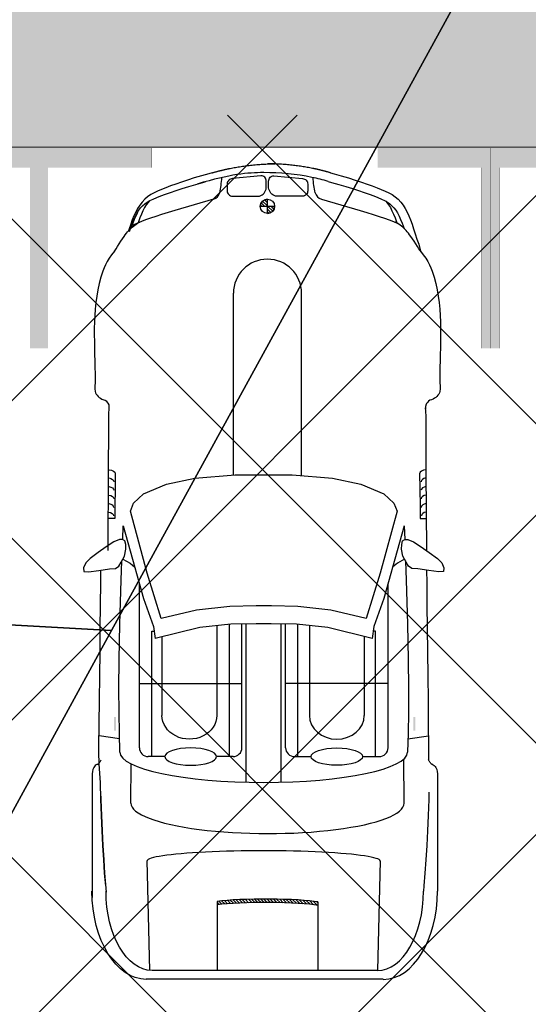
# Model space of a CAD drawing. Header units: millimetres. Extents: x 747415 to 1601423, y -236173 to 551995.
# Tile 239 of 256: x 1008052 to 1010868, y 152604 to 158054. Entities that reach past the tile are written whole.
import ezdxf

# ---------------------------------------------------------------- set-up
doc = ezdxf.new("R2010")
doc.units = ezdxf.units.MM
doc.header["$LTSCALE"] = 100
doc.header["$MEASUREMENT"] = 0
doc.linetypes.add('BORDERX2', pattern=[88.9, 25.4, -12.7, 25.4, -12.7, 0, -12.7])
doc.linetypes.add('DASHED2', pattern=[9.525, 6.35, -3.175])
doc.layers.get('0').update_dxf_attribs({"linetype": 'CONTINUOUS', "lineweight": 0})
for name, color, linetype in [('T--A9041_VERHARDING_Parkeren', 9, 'CONTINUOUS'), ('T--L9000_PERCELEN', 4, 'BORDERX2'), ('T--L9041_VERHARDING_Wegen', 7, 'CONTINUOUS'), ('T--L9082_INRICHTING_SPECIFIEK_Auto', 8, 'CONTINUOUS')]:
    doc.layers.add(name, color=color, linetype=linetype)
for name, color, linetype, lineweight in [('T--A9041_VERHARDING_Wegen', 21, 'CONTINUOUS', 0), ('T--A9042_BEPLANTING', 90, 'CONTINUOUS', 0), ('T--L9067_BEHEERVOORZIENING_Belijning', 7, 'DASHED2', 0)]:
    doc.layers.add(name, color=color, linetype=linetype, lineweight=lineweight)
doc.layers.add('T--A9072_BELIJNING', color=7, linetype='CONTINUOUS', lineweight=0, true_color=0xffffff)

# ---------------------------------------------------------------- blocks, each defined once
blk = doc.blocks.new('FMEBLOCK14')
at = {"layer": 'T--L9000_PERCELEN', "flags": 128}
blk.add_lwpolyline([(-225.21163, -16.211487), (-267.70367, 7.136513), (-293.72449, 21.688388), (-292.13565, 29.380488), (-285.57766, 59.419588), (-283.65969, 69.020413), (-255.96056, 63.226638), (-230.6095, 57.732513), (-199.02659, 51.034588), (-163.01457, 43.309663), (-131.60761, 36.711513), (-118.74463, 33.902538), (-87.98765, 27.404488), (-61.78559, 21.836588), (-22.32058, 13.407388), (22.67731, 3.714588), (53.78435, 0.979388), (75.95842, -1.027487), (105.64245, -0.679412), (144.22541, -0.287462), (165.78239, -0.069387), (173.19046, 1.584538), (173.94831, 0.621563), (179.51753, -2.131512), (200.49836, -6.067587), (226.70042, -10.760587), (270.89032, -18.926537), (277.09135, -23.087512), (280.6414, -27.299512), (293.72449, -43.052587), (292.93743, -43.487437), (290.59741, -40.205587), (288.28752, -38.226337), (286.8744, -37.162612), (284.90353, -36.556487), (283.28134, -36.418362), (280.69453, -36.678362), (265.80134, -41.493562), (262.30051, -42.649587), (241.79532, -48.631537), (215.77841, -54.765587), (191.15438, -59.754337), (168.97042, -69.020412), (136.00245, -66.667412), (124.28832, -65.046637), (119.85645, -64.433362), (114.68536, -63.717387), (89.34649, -63.796362), (64.07248, -62.654637), (38.45531, -60.162537), (13.07941, -56.728587), (-13.7885, -51.816537), (-181.51669, -15.661587), (-187.37548, -16.648612), (-215.84948, -21.976337), (-223.10552, -6.819637), (-228.38264, -9.095612)], close=True, dxfattribs=at)
blk = doc.blocks.new('FMEBLOCK16')
at = {"layer": 'T--L9000_PERCELEN', "flags": 128}
blk.add_lwpolyline([(-14.28553, -14.74005), (-16.7325, 8.248175), (-16.72951, 11.762075), (-17.64652, 14.7589), (-19.41453, 17.472975), (-21.24947, 19.337175), (-16.08551, 19.658925), (15.53351, -14.26685), (21.24947, -16.408925), (15.07558, -17.786925), (7.66751, -19.44085), (-13.88947, -19.658925)], close=True, dxfattribs=at)
blk = doc.blocks.new('FMEBLOCK18')
at = {"layer": 'T--L9000_PERCELEN', "flags": 128}
blk.add_lwpolyline([(-100.08243, -15.21845), (-93.90854, -13.84045), (-85.78747, -12.0965), (-46.67758, -3.2565), (-16.7555, 6.358625), (4.22464, 14.320475), (14.32256, 18.67255), (27.24051, 24.595675), (46.0046, 33.9794), (62.78655, 43.47265), (63.78751, 44.1025), (100.08243, 0.943475), (97.4165, -0.71435), (90.7465, -4.485325), (80.48252, -10.258625), (68.79346, -16.567525), (51.09956, -25.844325), (33.78355, -33.17535), (7.36851, -44.1025), (3.81846, -39.8905), (-2.38257, -35.729525), (-46.57247, -27.563575), (-72.77453, -22.870575), (-93.75536, -18.9345), (-99.32458, -16.181425)], close=True, dxfattribs=at)
blk = doc.blocks.new('*X133')
at = {"color": 0}
for p, q in [((61395.5, 31750), (61417.7, 31772.2)), ((61398.4, 31770.6), (61403.9, 31776.1)), ((61389.9, 31691.4), (61410.5, 31712.1)), ((61391.4, 31710.6), (61412.4, 31731.6)), ((61393.2, 31730.1), (61414.7, 31751.6)), ((61386.5, 31635), (61406.6, 31655.1)), ((61387.5, 31653.6), (61407.7, 31673.8)), ((61388.6, 31672.4), (61409, 31692.8)), ((61384.5, 31580), (61404.1, 31599.6)), ((61385.1, 31598.2), (61404.8, 31617.9)), ((61385.7, 31616.5), (61405.6, 31636.4)), ((61383.4, 31525.8), (61402.7, 31545.1)), ((61383.7, 31543.8), (61403.1, 31563.2)), ((61384, 31561.8), (61403.6, 31581.3)), ((61383.1, 31472.5), (61402.2, 31491.6)), ((61383.2, 31508), (61402.5, 31527.2)), ((61383.2, 31490.2), (61402.3, 31509.3)), ((61383.2, 31454.9), (61402.2, 31473.9)), ((61383.4, 31437.4), (61402.2, 31456.3)), ((61383.6, 31420), (61402.4, 31438.7)), ((61384, 31402.6), (61402.6, 31421.3)), ((61384.4, 31385.4), (61402.9, 31403.9)), ((61384.9, 31368.2), (61403.3, 31386.7)), ((61385.5, 31351.1), (61403.8, 31369.5)), ((61386.1, 31334.1), (61404.4, 31352.4)), ((61386.9, 31317.2), (61405.1, 31335.4)), ((61387.8, 31300.5), (61405.9, 31318.5)), ((61388.9, 31283.8), (61406.8, 31301.7)), ((61390, 31267.3), (61407.8, 31285.1)), ((61391.4, 31250.9), (61409, 31268.5)), ((61392.9, 31234.8), (61410.3, 31252.2)), ((61394.6, 31218.8), (61411.8, 31236)), ((61402.5, 31209), (61413.5, 31220))]:
    blk.add_line(p, q, dxfattribs=at)
blk = doc.blocks.new('*X134')
at = {"color": 0}
for p, q in [((58055.1, 31525.3), (58057.3, 31527.5)), ((58020.1, 31490.3), (58022.3, 31492.6)), ((58023.2, 31478), (58037.7, 31492.6)), ((58029.3, 31468.8), (58053.1, 31492.6)), ((58055.1, 31509.9), (58069.6, 31524.4)), ((58055.1, 31494.5), (58078.8, 31518.3)), ((58068.5, 31492.6), (58085.6, 31509.7)), ((58083.8, 31492.6), (58089.6, 31498.3)), ((58037.9, 31462), (58055.1, 31479.2)), ((58049.3, 31458), (58055.1, 31463.8))]:
    blk.add_line(p, q, dxfattribs=at)
blk = doc.blocks.new('auto108')
for p, q in [((3470.9, 2084.5), (4114.4, 2084.5)), ((1429.3, 2018.4), (1445.7, 2018.7)), ((1451.7, 2018.6), (1493.7, 2019.3)), ((1493.7, 2019.3), (1849.6, 2020.6)), ((1849.6, 2020.6), (1953.7, 2021.7)), ((1953.7, 2021.7), (2061.6, 2022.6)), ((2052.3, 1988.4), (2052.3, 2022.5)), ((2061.6, 2022.6), (2173.3, 2023.4)), ((2173.3, 2023.4), (2229.7, 2023.8)), ((2338, 2024.5), (2408.2, 2025)), ((2408.2, 2025), (2531.6, 2026)), ((2531.6, 2026), (2659.2, 2027.2)), ((2659.2, 2027.2), (2790.6, 2028.7)), ((2790.6, 2028.7), (2924.1, 2030.4)), ((2924.1, 2030.4), (3057.7, 2032)), ((3057.7, 2032), (3189.1, 2033.5)), ((3189.1, 2033.5), (3316.2, 2034.6)), ((3316.2, 2034.6), (3389.2, 2035.4)), ((3567.1, 2037.4), (3607.1, 2036.5)), ((3607.1, 2036.5), (3695.6, 2033.5)), ((3695.6, 2033.5), (3780.5, 2029.8)), ((3780.5, 2029.8), (3862.4, 2025.5)), ((3862.4, 2025.5), (3940.9, 2020.5)), ((3940.9, 2020.5), (4015.3, 2015.2)), ((1804.5, 1985.7), (1883.8, 1986.8)), ((1883.8, 1986.8), (1987.9, 1987.8)), ((1987.9, 1987.8), (2052.3, 1988.4)), ((4015.3, 2015.2), (4084.8, 2009.5)), ((4084.8, 2009.5), (4114.4, 2006.7)), ((2286.7, 1907.5), (2392.5, 1911.2)), ((2392.5, 1911.2), (2636.3, 1918.2)), ((2636.3, 1918.2), (2833.2, 1922.3)), ((2833.2, 1922.3), (2992.9, 1923.9)), ((2992.9, 1923.9), (3125.2, 1923.6)), ((3125.2, 1923.6), (3239.8, 1921.8)), ((3239.8, 1921.8), (3344.7, 1919)), ((332.1, 1843.4), (345.4, 1853.5)), ((345.4, 1853.5), (360.6, 1863)), ((360.6, 1863), (377.6, 1872)), ((377.6, 1872), (396.5, 1880.6)), ((396.5, 1880.6), (417.2, 1889)), ((408.5, 1841.4), (416.7, 1862)), ((417.2, 1889), (447, 1899.9)), ((3628.5, 1900.1), (3383.2, 1897.9)), ((292.6, 1791.6), (301.2, 1806.9)), ((301.2, 1806.9), (310.3, 1820.4)), ((310.3, 1820.4), (320.5, 1832.5)), ((320.5, 1832.5), (332.1, 1843.4)), ((390.1, 1791.2), (399.6, 1817.8)), ((399.6, 1817.8), (408.5, 1841.4)), ((3320.8, 1811), (2412.2, 1811)), ((2965.1, 1811), (2965.1, 1243.3)), ((266.7, 1731.9), (275.8, 1754.4)), ((275.8, 1754.4), (284.3, 1774.3)), ((284.3, 1774.3), (292.6, 1791.6)), ((369.5, 1729.3), (380.1, 1761.7)), ((380.1, 1761.7), (390.1, 1791.2)), ((3370, 1669.9), (3370, 1761.7)), ((4553.8, 1752.3), (4553.8, 504)), ((4603, 1784.2), (4603, 472.1)), ((247.1, 1678.4), (257.2, 1706.5)), ((257.2, 1706.5), (266.7, 1731.9)), ((347.3, 1655.9), (358.6, 1694)), ((358.6, 1694), (369.5, 1729.3)), ((3370, 1742), (2674.9, 1742)), ((2674.9, 1742), (2674.9, 1728.8)), ((225.6, 1613.7), (236.6, 1647.5)), ((236.6, 1647.5), (247.1, 1678.4)), ((284.1, 1441.8), (347.3, 1655.9)), ((2705, 1679), (3142.4, 1679)), ((214.4, 1577.3), (225.6, 1613.7)), ((191.3, 1498.2), (202.8, 1538.3)), ((202.8, 1538.3), (214.4, 1577.3)), ((185.9, 1479.2), (191.3, 1498.2)), ((4174.9, 1422.6), (4193.6, 1422.6)), ((4193.6, 1422.6), (4553.8, 1422.6)), ((2644.6, 1375.3), (3142.4, 1375.3)), ((3370, 1292.5), (3370, 1384.4)), ((1814.2, 1331.9), (805.3, 1331.9)), ((3370, 1312.2), (2637.7, 1312.2)), ((3511.7, 1219.1), (2635.4, 1219.1)), ((3320.8, 1243.3), (2635.8, 1243.3)), ((324, 1143.3), (324, 1182.9)), ((324, 1143.3), (284.4, 1143.3)), ((363.7, 1143.3), (324, 1143.3)), ((324, 1103.6), (324, 1143.3)), ((3511.7, 1025.9), (2635.4, 1025.9)), ((3320.8, 1001.7), (2635.8, 1001.7)), ((2965.1, 434), (2965.1, 1001.7)), ((1810.4, 954.6), (805.3, 954.6)), ((3370, 932.8), (2637.7, 932.8)), ((3370, 952.5), (3370, 860.6)), ((138.5, 837.3), (143.9, 818.1)), ((143.9, 818.1), (155.5, 777.7)), ((284.1, 844.8), (347.3, 630.6)), ((2644.6, 862.9), (3142.4, 862.9)), ((4171.4, 863.9), (4190.2, 863.9)), ((4190.2, 863.9), (4553.8, 863.9)), ((155.5, 777.7), (167.2, 738.2)), ((191.3, 786.2), (186.9, 801.9)), ((202.8, 746.1), (191.3, 786.2)), ((167.2, 738.2), (178.7, 701.1)), ((214.4, 707.1), (202.8, 746.1)), ((178.7, 701.1), (189.8, 666.8)), ((189.8, 666.8), (200.6, 635.2)), ((225.6, 670.6), (214.4, 707.1)), ((236.6, 636.9), (225.6, 670.6)), ((200.6, 635.2), (210.9, 606.3)), ((210.9, 606.3), (220.8, 580)), ((247.1, 606), (236.6, 636.9)), ((257.2, 577.9), (247.1, 606)), ((347.3, 630.6), (358.6, 592.6)), ((220.8, 580), (230.3, 556.5)), ((230.3, 556.5), (239.4, 535.1)), ((266.7, 552.5), (257.2, 577.9)), ((275.8, 529.9), (266.7, 552.5)), ((358.6, 592.6), (369.5, 557.3)), ((369.5, 557.3), (380.1, 524.8)), ((2705, 559.2), (3142.4, 559.2)), ((3370, 575.1), (3370, 483.3)), ((239.4, 535.1), (248.9, 515.4)), ((248.9, 515.4), (259.2, 496.9)), ((259.2, 496.9), (271, 479.5)), ((284.3, 510.1), (275.8, 529.9)), ((292.6, 492.7), (284.3, 510.1)), ((301.2, 477.4), (292.6, 492.7)), ((380.1, 524.8), (390.1, 495.3)), ((380.1, 524.8), (390.1, 495.3)), ((390.1, 495.3), (399.6, 468.7)), ((390.1, 495.3), (399.6, 468.7)), ((2674.9, 503), (2674.9, 516.2)), ((3370, 503), (2674.9, 503)), ((271, 479.5), (284.7, 463.4)), ((284.7, 463.4), (300.2, 448.7)), ((300.2, 448.7), (317.4, 435.7)), ((310.3, 464), (301.2, 477.4)), ((320.5, 451.9), (310.3, 464)), ((332.1, 441), (320.5, 451.9)), ((345.4, 430.8), (332.1, 441)), ((399.6, 468.7), (408.5, 445.1)), ((399.6, 468.7), (408.5, 445.1)), ((408.5, 445.1), (416.7, 424.6)), ((408.5, 445.1), (416.7, 424.6)), ((317.4, 435.7), (336, 424)), ((336, 424), (355.8, 413.6)), ((360.6, 421.4), (345.4, 430.8)), ((355.8, 413.6), (376.9, 403.9)), ((360.6, 423.5), (377.6, 414.5)), ((377.6, 412.4), (360.6, 421.4)), ((376.9, 403.9), (399.3, 394.8)), ((377.6, 414.5), (396.5, 405.9)), ((396.5, 403.7), (377.6, 412.4)), ((395.7, 403.7), (416.4, 395.3)), ((396.5, 405.9), (417.2, 397.5)), ((417.2, 395.3), (396.5, 403.7)), ((399.3, 394.8), (423.2, 386)), ((416.7, 424.6), (424, 407.7)), ((417.2, 397.5), (447, 386.6)), ((439.7, 387), (417.2, 395.3)), ((423.2, 386), (448.7, 377.2)), ((424, 407.7), (430.1, 395)), ((429.3, 392.8), (430.9, 390)), ((430.1, 395), (431.7, 392.1)), ((464.2, 378.6), (439.7, 387)), ((3320.8, 434), (2412.2, 434)), ((3628.5, 386.4), (3410, 388.3)), ((448.7, 377.2), (460, 373.6)), ((2392.5, 333.8), (2286.7, 337.5)), ((2636.3, 326.8), (2392.5, 333.8)), ((1804.5, 300.8), (1883.8, 299.8)), ((1883.8, 299.8), (1987.9, 298.7)), ((1987.9, 298.7), (2052.3, 298.2)), ((2052.3, 298.2), (2052.3, 264)), ((2833.2, 322.7), (2636.3, 326.8)), ((2992.9, 321.1), (2833.2, 322.7)), ((3125.2, 321.4), (2992.9, 321.1)), ((3239.8, 323.2), (3125.2, 321.4)), ((3344.7, 326), (3239.8, 323.2)), ((1493.7, 265), (1423.1, 266.2)), ((1849.6, 263.7), (1493.7, 265)), ((1953.7, 262.6), (1849.6, 263.7)), ((2061.6, 261.8), (1953.7, 262.6)), ((2173.3, 261), (2061.6, 261.8)), ((2229.7, 260.6), (2173.3, 261)), ((2408.2, 220), (2338, 220.5)), ((2531.6, 219), (2408.2, 220)), ((2659.2, 217.8), (2531.6, 219)), ((3514, 218.3), (3411.2, 210.8)), ((3607.1, 220.6), (3514, 218.3)), ((3567.1, 219.7), (3607.1, 220.6)), ((3607.1, 220.6), (3695.6, 223.6)), ((3695.6, 223.5), (3607.1, 220.6)), ((3780.5, 227.2), (3695.6, 223.5)), ((3695.6, 223.6), (3780.5, 227.2)), ((3862.4, 231.6), (3780.5, 227.2)), ((3780.5, 227.2), (3862.4, 231.6)), ((3940.9, 236.5), (3862.4, 231.6)), ((3862.4, 231.6), (3940.9, 236.5)), ((4015.3, 241.9), (3940.9, 236.5)), ((3940.9, 236.5), (4015.3, 241.9)), ((4015.3, 241.9), (4121.4, 250.8)), ((4084.8, 247.6), (4015.3, 241.9)), ((2790.6, 216.3), (2659.2, 217.8)), ((2924.1, 214.6), (2790.6, 216.3)), ((3057.7, 213), (2924.1, 214.6)), ((3189.1, 211.5), (3057.7, 213)), ((3316.2, 210.4), (3189.1, 211.5)), ((3342.8, 210.3), (3316.2, 210.4)), ((3411.2, 210.8), (3342.8, 210.3)), ((3470.9, 172.6), (4149.6, 172.6))]:
    blk.add_line(p, q)
for points in [[(2175.4, 1891.7), (2168.1, 1903.5), (2169, 1920.9), (2180.9, 1951.8), (2209.1, 1994.7), (2240.1, 2038.4), (2272.9, 2084), (2297.6, 2107.7), (2325.8, 2119.5), (2345.9, 2117.7), (2347.7, 2092.2), (2339.5, 2035.7), (2331.3, 1975.5), (2328.6, 1942.7), (2315.8, 1924.5), (2293.9, 1911.7), (2261.1, 1892.6), (2221, 1885.3), (2195.5, 1886.2)], [(1809.6, 1122.5), (1809.6, 1280.5), (1829.7, 1504.1), (1862.3, 1659.9), (1915.1, 1788.1), (1967.9, 1843.3), (2010.6, 1860.9), (2355, 1768), (2606.3, 1690.1), (2558.6, 1494.1), (2538.4, 1310.6), (2535.9, 1164.9), (2535.9, 1122.5), (2535.9, 1080.1), (2538.4, 934.4), (2558.6, 750.9), (2606.3, 554.9), (2355, 477), (2010.6, 384.1), (1967.9, 401.7), (1915.1, 456.9), (1862.3, 585.1), (1829.7, 740.9), (1809.6, 964.5)], [(2175.4, 353.3), (2168.1, 341.5), (2169, 324.1), (2180.9, 293.2), (2209.1, 250.3), (2240.1, 206.6), (2272.9, 161), (2297.6, 137.3), (2325.8, 125.5), (2345.9, 127.3), (2347.7, 152.8), (2339.5, 209.3), (2331.3, 269.5), (2328.6, 302.3), (2315.8, 320.5), (2293.9, 333.3), (2261.1, 352.4), (2221, 359.7), (2195.5, 358.8)]]:
    blk.add_lwpolyline(points, close=True)
for points in [[(3271.7, 1921), (3254.8, 2034.1)], [(138.5, 1492.5), (143.9, 1511.6), (155.5, 1552.1), (167.2, 1591.5), (178.7, 1628.6), (189.8, 1663), (200.6, 1694.6), (210.9, 1723.5), (220.8, 1749.7), (230.3, 1773.3), (239.4, 1794.6), (248.9, 1814.3), (259.2, 1832.8), (271, 1850.2), (284.7, 1866.4), (300.2, 1881), (317.4, 1894.1), (336, 1905.7), (355.8, 1916.2), (376.9, 1925.9), (399.3, 1935), (423.2, 1943.8), (448.7, 1952.5), (475.9, 1961.2), (504.9, 1969.8), (533.2, 1980.6), (571.5, 1990.3)], [(296.2, 1798), (302.6, 1804), (315.9, 1814.2), (331.1, 1823.6), (348.1, 1832.6), (366.9, 1841.3), (387.6, 1849.7), (410.2, 1858), (416, 1860)], [(2092.2, 1900.8), (2168.2, 1903.4)], [(2093.3, 1900.8), (2184.5, 1874.5), (2495.7, 1787.7), (2650.5, 1732.4), (2715.7, 1722.9)], [(2276.8, 1901.8), (2299.4, 1862.5), (2321.9, 1836.2)], [(3946.3, 1767.2), (4553.8, 1752.3)], [(2715.7, 1722.9), (2655.8, 1477), (2636.9, 1304.4), (2634.4, 1164), (2634.4, 1122.5), (2634.4, 1081), (2636.9, 940.6), (2655.8, 768), (2715.7, 522.1)], [(2093.3, 344.2), (2184.5, 370.5), (2495.7, 457.3), (2650.5, 512.6), (2715.7, 522.1)], [(4553.8, 492.7), (3945.7, 477.8)], [(296.2, 488.5), (302.6, 482.5), (315.9, 472.4), (331.1, 462.9), (348.1, 453.9), (366.9, 445.3), (387.6, 436.8), (410.2, 428.5), (416, 426.5)], [(2276.8, 343.2), (2299.4, 382.5), (2321.9, 408.8)], [(2168.2, 341.6), (2092.2, 344.2)], [(3271.7, 324), (3254.8, 210.9)]]:
    blk.add_lwpolyline(points)
for points in [[(3412.5, 2054.9, -0.003452), (3412.5, 2055.4)], [(3412.5, 202.1, 0.003452), (3412.5, 201.7)]]:
    blk.add_lwpolyline(points, format="xyb")
for points in [[(154.5, 1179.3), (170.9, 1336.7, -0.414214), (200.5, 1366.3), (238.2, 1366.3, -0.414214), (267.8, 1336.7), (267.8, 1187.5, -0.291039), (221.8, 1149.8), (184.1, 1149.8, -0.414214)], [(154.5, 1107.2), (170.9, 949.8, 0.414214), (200.5, 920.3), (238.2, 920.3, 0.414214), (267.8, 949.8), (267.8, 1099, 0.291039), (221.8, 1136.8), (184.1, 1136.8, 0.414214)]]:
    blk.add_lwpolyline(points, format="xyb", close=True)
blk.add_circle((324, 1143.3), 39.7)
for centre, radius, start, end in [((1440, 2064.2), 47.1, 195.2914, 284.3416), ((3320.8, 1761.7), 49.3, 360, 90), ((236.9, 1455.7), 49.3, 283.7947, 343.5607), ((805.3, 1143.3), 188.6, 90, 270), ((3320.8, 1292.5), 49.3, 270, 360), ((324, 1143.3), 39.7, 0, 90), ((324, 1143.3), 39.7, 180, 270), ((3320.8, 952.5), 49.3, 0, 90), ((236.9, 830.8), 49.3, 16.4393, 76.2053), ((3320.8, 483.3), 49.3, 270, 0), ((1440, 222.3), 47.1, 111.0771, 164.7086)]:
    blk.add_arc(centre, radius, start, end)
for centre, major_axis, ratio, start_param, end_param in [((4114.4, 1784.2), (488.7, 0), 0.61456, 0, 1.570796), ((1804.5, 2020), (0, -34.3), 0.624902, -1.56257, 0), ((1848.7, 2028.2), (0, -34.3), 0.624902, -1.340746, 0), ((1896, 2028.2), (0, -34.3), 0.624902, -1.357157, 0), ((1943.2, 2028.7), (0, -34.3), 0.624902, -1.355316, 0), ((1990.5, 2029.2), (0, -34.3), 0.624902, -1.354332, 0), ((2037.7, 2029.8), (0, -34.3), 0.624902, -1.349543, 0), ((4114.4, 1752.3), (439.4, 0), 0.579085, 0, 1.570796), ((3344.7, 1122.5), (0, 796.5), 0.211204, 3.141593, 6.283185), ((3627.9, 1143.7), (0.6, 756.5), 0.222398, -3.141593, 0), ((3947.7, 1122.5), (-0.3, -645), 0.087484, -3.141593, 0), ((3142.4, 1527.1), (0, 151.8), 0.864333, 3.141593, 6.283185), ((4187.1, 1132.9), (-0.2, -322.5), 0.087484, -2.68647, -0.584659), ((4205.9, 1132.9), (-0.2, -322.5), 0.087484, -2.68647, -0.584659)]:
    blk.add_ellipse(centre, major_axis=major_axis, ratio=ratio, start_param=start_param, end_param=end_param)
blk.add_ellipse((3370, 1527.1), major_axis=(0, 142.8), ratio=0.338725)
at = {"extrusion": (0, 0, -1)}
for centre, major_axis, ratio, start_param, end_param in [((3142.4, 711.1), (0, -151.8), 0.864333, -3.141593, 0), ((4114.4, 504), (439.4, 0), 0.579085, 0, 1.570796), ((4114.4, 472.1), (488.7, 0), 0.61456, 0, 1.570796), ((1804.5, 266.5), (0, 34.3), 0.624902, -1.56257, 0), ((1848.7, 258.3), (0, 34.3), 0.624902, -1.340746, 0), ((1896, 258.3), (0, 34.3), 0.624902, -1.357157, 0), ((1943.2, 257.8), (0, 34.3), 0.624902, -1.355316, 0), ((1990.5, 257.3), (0, 34.3), 0.624902, -1.354332, 0), ((2037.7, 256.8), (0, 34.3), 0.624902, -1.349543, 0)]:
    blk.add_ellipse(centre, major_axis=major_axis, ratio=ratio, start_param=start_param, end_param=end_param, dxfattribs=at)
blk.add_ellipse((3370, 717.9), major_axis=(0, -142.8), ratio=0.338725, dxfattribs=at)
for points, knots in [([(571.5, 1990.3), (626.5, 2035.2), (853.2, 2125.4), (1098.7, 2097.3), (1285.5, 2097.3)], [72.513385, 72.513385, 72.513385, 72.513385, 210.766252, 779.411217, 779.411217, 779.411217, 779.411217]), ([(1285.5, 2097.3), (1306.7, 2097.3), (1357.8, 2107), (1384.8, 2074.9), (1394.6, 2051.8)], [0, 0, 0, 0, 64.592582, 138.656509, 138.656509, 138.656509, 138.656509]), ([(163.6, 1389.6), (145.5, 1302.1), (129.4, 1121.4), (145.8, 940.6), (200.7, 754.1)], [93.721229, 93.721229, 93.721229, 93.721229, 365.303664, 640.430937, 640.430937, 640.430937, 640.430937]), ([(571.5, 296.2), (626.5, 251.3), (853.2, 161.2), (1098.7, 189.2), (1285.5, 189.2)], [72.513385, 72.513385, 72.513385, 72.513385, 210.766252, 779.411217, 779.411217, 779.411217, 779.411217]), ([(1285.5, 189.2), (1306.7, 189.2), (1357.8, 179.5), (1384.8, 211.6), (1394.6, 234.7)], [0, 0, 0, 0, 64.592582, 138.656509, 138.656509, 138.656509, 138.656509])]:
    blk.add_open_spline(points, degree=3, knots=knots)
for points, start_tangent, end_tangent in [([(3412.5, 2055.3), (3430.5, 2075.7), (3476.6, 2084.5)], (0.361709, 0.932291), (1, 0)), ([(3412.5, 2054.9), (3401.2, 2042.4), (3387.2, 2035.2)], (-0.157438, -0.987529), (-0.999933, -0.011552)), ([(571.5, 1990.3), (503.6, 1945.7), (440.3, 1892.7), (416.7, 1862), (411.4, 1850)], (0.873356, 0.487083, -0.000015), (-0.33173, -0.943374)), ([(571.5, 296.2), (503.6, 340.8), (440.3, 393.8), (416.7, 424.6), (411.4, 436.5)], (0.873356, -0.487083, -0.000015), (-0.33173, 0.943374)), ([(3412.5, 202.1), (3401.2, 214.6), (3387.2, 221.9)], (-0.157438, 0.987529), (-0.999933, 0.011552)), ([(3412.5, 201.7), (3430.5, 181.4), (3476.6, 172.5)], (0.361709, -0.932291), (1, 0))]:
    blk.add_spline(points, degree=3, dxfattribs=dict(start_tangent=start_tangent, end_tangent=end_tangent))
for points, weights in [([(138.7, 1493.1), (125.2, 1447.5), (115.3, 1399.5)], [1, 0.99968296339, 1]), ([(115.3, 1399.5), (90.2, 1277.8), (88.4, 1143.3)], [1, 0.996922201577, 0.999560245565]), ([(115.3, 930.2), (90.2, 1051.9), (88.4, 1186.5)], [1, 0.996922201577, 0.999560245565]), ([(138.7, 836.6), (125.2, 882.3), (115.3, 930.2)], [1, 0.99968296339, 1])]:
    blk.add_rational_spline(points, weights, degree=2)
for points in [[(185.9, 1479.2), (177.2, 1449.6), (169.8, 1419.8), (163.6, 1389.6)], [(248.6, 1407.9), (222.5, 1401.5), (194.2, 1397.8), (164.9, 1395.8)], [(248.6, 878.7), (222.5, 885.1), (194.2, 888.7), (164.9, 890.7)]]:
    blk.add_open_spline(points, degree=3)
for points in [[(3151.4, 1961.6), (3151.4, 1950.3), (3226.6, 1961.6), (3226.6, 1950.3)], [(3151.4, 294.1), (3151.4, 305.4), (3226.6, 294.1), (3226.6, 305.4)]]:
    blk.add_solid(points)
for name, p, xscale, yscale, zscale in [('*X133', (-56312, -29881.3), 0.9851387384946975, 0.9851387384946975, 0.9851387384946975), ('*X134', (-65414.2, -34517.1), 1.132343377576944, 1.132343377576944, 1.132343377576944)]:
    blk.add_blockref(name, p, dxfattribs=dict(xscale=xscale, yscale=yscale, zscale=zscale))
blk = doc.blocks.new('9041_parkeerplaats_2500x5000_hoeklijn')
at = {"layer": 'T--A9072_BELIJNING', "linetype": 'Continuous'}
h = blk.add_hatch(color=256, dxfattribs=at)
h.paths.add_polyline_path([(-1200, -1390), (-1250, -1390), (-1250, -2500), (-625, -2500), (-625, -2390), (-1200, -2390)])
h.paths.add_polyline_path([(1250, -1390), (1200, -1390), (1200, -2390), (625, -2390), (625, -2500), (1250, -2500)])
at = {"layer": 'T--L9067_BEHEERVOORZIENING_Belijning', "const_width": 1}
for points in [[(-1200, -1390), (-1250, -1390), (-1250, -2500), (-625, -2500), (-625, -2390), (-1200, -2390)], [(1250, -1390), (1200, -1390), (1200, -2390), (625, -2390), (625, -2500), (1250, -2500)]]:
    blk.add_lwpolyline(points, close=True, dxfattribs=at)
blk = doc.blocks.new('*U241')
at = {"layer": 'T--L9067_BEHEERVOORZIENING_Belijning'}
blk.add_blockref('9041_parkeerplaats_2500x5000_hoeklijn', (0, 1945, -0.5), dxfattribs=at)
blk = doc.blocks.new('*U242')
at = {"layer": 'T--L9067_BEHEERVOORZIENING_Belijning', "color": 0, "linetype": 'ByBlock', "lineweight": -2, "transparency": 16777216}
for p in [(12500, 0), (15000, 0), (17500, 0)]:
    blk.add_blockref('*U241', p, dxfattribs=at)

msp = doc.modelspace()

# ---------------------------------------------------------------- hatches: boundary and pattern name
at = {"layer": 'T--A9041_VERHARDING_Parkeren', "linetype": 'Continuous'}
h = msp.add_hatch(dxfattribs=at)
h.set_pattern_fill('ANSI37', color=256, scale=10000, style=0)
h.paths.add_polyline_path([(975710.915, 152897.245), (976910.753, 148419.389), (994610.753, 148419.389), (1009810.753, 148519.389), (1025986.379, 148519.389), (1025986.379, 157525.106), (979230.425, 157525.106)])
at = {"layer": 'T--A9041_VERHARDING_Wegen', "linetype": 'Continuous'}
h = msp.add_hatch(dxfattribs=at)
h.set_pattern_fill('AR-HBONE', color=256, scale=100, style=0)
h.paths.add_polyline_path([(1032481.612, 159691.228), (1032481.612, 162725.106), (975779.981, 162721.756), (975105.304, 161896.872), (974265.974, 160813.677), (972524.442, 158437.909), (971708.485, 157355.199), (1034200.967, 157345.106)])
at = {"layer": 'T--A9042_BEPLANTING'}
h = msp.add_hatch(dxfattribs=at)
h.set_pattern_fill('GRASS', color=256, scale=1500, style=0)
edge = h.paths.add_edge_path()
edge.add_line((1194589.183, 247525.193), (1194593.64, 247264.881))
edge.add_line((1194593.64, 247264.881), (1189597.042, 247120.843))
edge.add_line((1189597.042, 247120.843), (1179615.176, 246734.424))
edge.add_line((1179615.176, 246734.424), (1169673.169, 246260.926))
edge.add_line((1169673.169, 246260.926), (1159743.156, 245284.429))
edge.add_line((1159743.156, 245284.429), (1149794.302, 244232.037))
edge.add_line((1149794.302, 244232.037), (1139904.319, 243419.621))
edge.add_line((1139904.319, 243419.621), (1138613.747, 243325.021))
edge.add_line((1138613.747, 243325.021), (1135690.007, 243117.197))
edge.add_line((1135690.007, 243117.197), (1132771.926, 242932.503))
edge.add_line((1132771.926, 242932.503), (1129859.398, 242758.599))
edge.add_line((1129859.398, 242758.599), (1126616.556, 242566.575))
edge.add_line((1126616.556, 242566.575), (1123385.964, 242364.695))
edge.add_line((1123385.964, 242364.695), (1120184.728, 242139.833))
edge.add_line((1120184.728, 242139.833), (1117014.113, 241880.011))
edge.add_line((1117014.113, 241880.011), (1113876.289, 241570.228))
edge.add_line((1113876.289, 241570.228), (1110773.76, 241198.319))
edge.add_line((1110773.76, 241198.319), (1107692.214, 240764.72))
edge.add_line((1107692.214, 240764.72), (1104624.361, 240306.925))
edge.add_line((1104624.361, 240306.925), (1101572.465, 239835.828))
edge.add_line((1101572.465, 239835.828), (1100403.086, 239650.924))
edge.add_line((1100403.086, 239650.924), (1097780.987, 239217.99))
edge.add_line((1097780.987, 239217.99), (1095157.329, 238732.83))
edge.add_line((1095157.329, 238732.83), (1092526.922, 238274.052))
edge.add_line((1092526.922, 238274.052), (1089457.602, 237766.051))
edge.add_line((1089457.602, 237766.051), (1086388.73, 237224.846))
edge.add_line((1086388.73, 237224.846), (1083401.545, 236651.668))
edge.add_line((1083401.545, 236651.668), (1080469.385, 236024.459))
edge.add_line((1080469.385, 236024.459), (1077519.444, 235269.823))
edge.add_line((1077519.444, 235269.823), (1074567.867, 234454.498))
edge.add_line((1074567.867, 234454.498), (1071611.505, 233602.32))
edge.add_line((1071611.505, 233602.32), (1068661.406, 232725.291))
edge.add_line((1068661.406, 232725.291), (1065719.424, 231822.381))
edge.add_line((1065719.424, 231822.381), (1062684.54, 230856.109))
edge.add_line((1062684.54, 230856.109), (1059866.196, 229920.836))
edge.add_line((1059866.196, 229920.836), (1056845.381, 228880.035))
edge.add_line((1056845.381, 228880.035), (1054034.15, 227860.451))
edge.add_line((1054034.15, 227860.451), (1051908.682, 227043.859))
edge.add_line((1051908.682, 227043.859), (1051192.354, 226766.278))
edge.add_line((1051192.354, 226766.278), (1050671.69, 226564.519))
edge.add_line((1050671.69, 226564.519), (1049927.631, 226262.62))
edge.add_line((1049927.631, 226262.62), (1049070.32, 225903.54))
edge.add_line((1049070.32, 225903.54), (1048360.834, 225606.376))
edge.add_line((1048360.834, 225606.376), (1045574.185, 224396.868))
edge.add_line((1045574.185, 224396.868), (1042746.023, 223102.062))
edge.add_line((1042746.023, 223102.062), (1039916.204, 221736.561))
edge.add_line((1039916.204, 221736.561), (1037264.038, 220364.549))
edge.add_line((1037264.038, 220364.549), (1036639.036, 220037.907))
edge.add_line((1036639.036, 220037.907), (1035761.731, 219567.084))
edge.add_line((1035761.731, 219567.084), (1034455.173, 218860.02))
edge.add_line((1034455.173, 218860.02), (1031834.519, 217415.207))
edge.add_line((1031834.519, 217415.207), (1029063.532, 215837.52))
edge.add_line((1029063.532, 215837.52), (1026493.513, 214322.916))
edge.add_line((1026493.513, 214322.916), (1023661.374, 212596.81))
edge.add_line((1023661.374, 212596.81), (1021148.701, 211011.913))
edge.add_line((1021148.701, 211011.913), (1018664.489, 209394.723))
edge.add_line((1018664.489, 209394.723), (1016111.63, 207674.051))
edge.add_line((1016111.63, 207674.051), (1013541.964, 205866.676))
edge.add_line((1013541.964, 205866.676), (1011054.819, 204060.939))
edge.add_line((1011054.819, 204060.939), (1008551.61, 202180.933))
edge.add_line((1008551.61, 202180.933), (1006071.977, 200261.271))
edge.add_line((1006071.977, 200261.271), (1003623.026, 198305.877))
edge.add_line((1003623.026, 198305.877), (1001255.469, 196356.541))
edge.add_line((1001255.469, 196356.541), (998895.97, 194358.237))
edge.add_line((998895.97, 194358.237), (996592.894, 192340.973))
edge.add_line((996592.894, 192340.973), (994271.188, 190253.094))
edge.add_line((994271.188, 190253.094), (992089.799, 188232.713))
edge.add_line((992089.799, 188232.713), (989855.126, 186096.735))
edge.add_line((989855.126, 186096.735), (987565.682, 183840.779))
edge.add_line((987565.682, 183840.779), (985556.73, 181812.43))
edge.add_line((985556.73, 181812.43), (983340.235, 179499.914))
edge.add_line((983340.235, 179499.914), (981234.422, 177237.565))
edge.add_line((981234.422, 177237.565), (979162.94, 174943.215))
edge.add_line((979162.94, 174943.215), (977214.691, 172724.59))
edge.add_line((977214.691, 172724.59), (975036.892, 170165.071))
edge.add_line((975036.892, 170165.071), (973160.412, 167901.106))
edge.add_line((973160.412, 167901.106), (971300.145, 165540.186))
edge.add_line((971300.145, 165540.186), (970653.489, 164750.347))
edge.add_line((970653.489, 164750.347), (969323.906, 163031.694))
edge.add_line((969323.906, 163031.694), (967532.389, 160664.585))
edge.add_line((967532.389, 160664.585), (965620.33, 158124.446))
edge.add_line((965620.33, 158124.446), (963729.485, 155559.861))
edge.add_line((963729.485, 155559.861), (962160.024, 153368.205))
edge.add_line((962160.024, 153368.205), (960583.853, 151476.839))
edge.add_line((960583.853, 151476.839), (957868.106, 147829.141))
edge.add_line((957868.106, 147829.141), (955546.579, 144354.957))
edge.add_line((955546.579, 144354.957), (952781.766, 139999.101))
edge.add_line((952781.766, 139999.101), (950228.309, 135925.671))
edge.add_line((950228.309, 135925.671), (947689.507, 131669.07))
edge.add_line((947689.507, 131669.07), (945836.511, 128467.426))
edge.add_line((945836.511, 128467.426), (939785.242, 117718.876))
edge.add_line((939785.242, 117718.876), (930712.869, 102774.401))
edge.add_line((930712.869, 102774.401), (922173.53, 90199.799))
edge.add_arc((831492.457, 157259.067), 112782.989, 306.60619454, 323.5168236, ccw=False)
edge.add_line((898746.269, 66722.183), (906881.323, 58450.839))
edge.add_arc((1039056.702, -43733.649), 167068.849, 138.06483794, 142.29247104, ccw=False)
edge.add_line((914773.924, 67916.66), (924725.806, 83316.857))
edge.add_line((924725.806, 83316.857), (935036.865, 100427.915))
edge.add_line((935036.865, 100427.915), (938271.243, 105214.41))
edge.add_line((938271.243, 105214.41), (944567.151, 115601.153))
edge.add_line((944567.151, 115601.153), (949536.685, 124088.131))
edge.add_line((949536.685, 124088.131), (954824.472, 132626.587))
edge.add_line((954824.472, 132626.587), (959827.89, 140132.671))
edge.add_line((959827.89, 140132.671), (963059.812, 145135.12))
edge.add_line((963059.812, 145135.12), (965500.197, 148828.356))
edge.add_line((965500.197, 148828.356), (966613.361, 150562.786))
edge.add_line((966613.361, 150562.786), (968025.373, 152669.584))
edge.add_line((968025.373, 152669.584), (969925.147, 155201.552))
edge.add_line((969925.147, 155201.552), (971712.101, 157704.465))
edge.add_line((971712.101, 157704.465), (973307.285, 159791.446))
edge.add_line((973307.285, 159791.446), (974380.773, 161326.936))
edge.add_line((974380.773, 161326.936), (975513.5, 162711.848))
edge.add_line((975513.5, 162711.848), (977022.752, 164676.523))
edge.add_line((977022.752, 164676.523), (979125.989, 167160.936))
edge.add_line((979125.989, 167160.936), (980701.644, 168861.659))
edge.add_line((980701.644, 168861.659), (983077.997, 171627.505))
edge.add_line((983077.997, 171627.505), (985074.319, 173856.029))
edge.add_line((985074.319, 173856.029), (986909.132, 175828.505))
edge.add_line((986909.132, 175828.505), (989063.699, 178159.256))
edge.add_line((989063.699, 178159.256), (991154.428, 180245.145))
edge.add_line((991154.428, 180245.145), (993121.205, 182057.606))
edge.add_line((993121.205, 182057.606), (995324.494, 184142.051))
edge.add_line((995324.494, 184142.051), (997280.219, 186006.612))
edge.add_line((997280.219, 186006.612), (999623.744, 188200.448))
edge.add_line((999623.744, 188200.448), (1002349.065, 190608.065))
edge.add_line((1002349.065, 190608.065), (1004754.956, 192653.066))
edge.add_line((1004754.956, 192653.066), (1007294.928, 194741.918))
edge.add_line((1007294.928, 194741.918), (1008978.786, 196161.928))
edge.add_line((1008978.786, 196161.928), (1011076.047, 197755.95))
edge.add_line((1011076.047, 197755.95), (1013065.241, 199247.814))
edge.add_line((1013065.241, 199247.814), (1015821.037, 201346.882))
edge.add_line((1015821.037, 201346.882), (1017686.716, 202722.52))
edge.add_line((1017686.716, 202722.52), (1020957.031, 204817.97))
edge.add_line((1020957.031, 204817.97), (1023228.197, 206313.401))
edge.add_line((1023228.197, 206313.401), (1026470.58, 208376.744))
edge.add_line((1026470.58, 208376.744), (1028603.548, 209658.432))
edge.add_line((1028603.548, 209658.432), (1030968.801, 211111.637))
edge.add_line((1030968.801, 211111.637), (1032974.557, 212278.47))
edge.add_line((1032974.557, 212278.47), (1034989.373, 213415.47))
edge.add_line((1034989.373, 213415.47), (1036654.679, 214452.728))
edge.add_line((1036654.679, 214452.728), (1038246.03, 215241.653))
edge.add_line((1038246.03, 215241.653), (1039948.347, 216202.761))
edge.add_line((1039948.347, 216202.761), (1041825.775, 217172.039))
edge.add_line((1041825.775, 217172.039), (1043014.131, 217759.859))
edge.add_line((1043014.131, 217759.859), (1045164.207, 218821.145))
edge.add_line((1045164.207, 218821.145), (1047341.541, 219812.404))
edge.add_line((1047341.541, 219812.404), (1050071.07, 221013.985))
edge.add_line((1050071.07, 221013.985), (1051244.22, 221490.97))
edge.add_line((1051244.22, 221490.97), (1052347.556, 221956.97))
edge.add_line((1052347.556, 221956.97), (1053649.506, 222430.47))
edge.add_line((1053649.506, 222430.47), (1054533.126, 222784.97))
edge.add_line((1054533.126, 222784.97), (1056086.056, 223306.47))
edge.add_line((1056086.056, 223306.47), (1057869.317, 223968.97))
edge.add_line((1057869.317, 223968.97), (1060574.556, 224929.97))
edge.add_line((1060574.556, 224929.97), (1063483.693, 225922.97))
edge.add_line((1063483.693, 225922.97), (1065608.903, 226631.593))
edge.add_line((1065608.903, 226631.593), (1069173.064, 227676.47))
edge.add_line((1069173.064, 227676.47), (1072281.977, 228625.637))
edge.add_line((1072281.977, 228625.637), (1075375.394, 229611.47))
edge.add_line((1075375.394, 229611.47), (1077123.927, 230119.62))
edge.add_line((1077123.927, 230119.62), (1080375.394, 230986.97))
edge.add_line((1080375.394, 230986.97), (1082892.594, 231747.063))
edge.add_line((1082892.594, 231747.063), (1087287.423, 232727.295))
edge.add_line((1087287.423, 232727.295), (1089726.851, 233304.236))
edge.add_line((1089726.851, 233304.236), (1092683.446, 233905.227))
edge.add_line((1092683.446, 233905.227), (1095564.394, 234529.046))
edge.add_line((1095564.394, 234529.046), (1098820.303, 235134.124))
edge.add_line((1098820.303, 235134.124), (1101429.17, 235680.801))
edge.add_line((1101429.17, 235680.801), (1102775.394, 235932.97))
edge.add_line((1102775.394, 235932.97), (1105482.445, 236248.973))
edge.add_line((1105482.445, 236248.973), (1107758.807, 236612.397))
edge.add_line((1107758.807, 236612.397), (1110496.735, 236978.709))
edge.add_line((1110496.735, 236978.709), (1115376.091, 237663.748))
edge.add_line((1115376.091, 237663.748), (1120160.891, 238162.648))
edge.add_line((1120160.891, 238162.648), (1122883.614, 238303.454))
edge.add_line((1122883.614, 238303.454), (1125390.669, 238461.915))
edge.add_line((1125390.669, 238461.915), (1128123.405, 238391.97))
edge.add_line((1128123.405, 238391.97), (1132768.171, 238736.47))
edge.add_line((1132768.171, 238736.47), (1135790.587, 239107.966))
edge.add_line((1135790.587, 239107.966), (1138342.94, 239481.456))
edge.add_line((1138342.94, 239481.456), (1142060.43, 239524.47))
edge.add_line((1142060.43, 239524.47), (1147419.918, 239838.053))
edge.add_line((1147419.918, 239838.053), (1152508.673, 240937.759))
edge.add_line((1152508.673, 240937.759), (1161790.445, 241405.25))
edge.add_line((1161790.445, 241405.25), (1166293.104, 242414.317))
edge.add_line((1166293.104, 242414.317), (1170003.913, 243136.47))
edge.add_line((1170003.913, 243136.47), (1182817.631, 243902.97))
edge.add_line((1182817.631, 243902.97), (1191677.387, 244103.47))
edge.add_line((1191677.387, 244103.47), (1200992.076, 244164.47))
edge.add_line((1200992.076, 244164.47), (1212315.556, 244345.47))
edge.add_line((1212315.556, 244345.47), (1212435.36, 247419.97))
edge.add_line((1212435.36, 247419.97), (1205479.36, 247503.517))
edge.add_line((1205479.36, 247503.517), (1202606.248, 247460.622))
edge.add_line((1202606.248, 247460.622), (1194593.64, 247264.881))

# ---------------------------------------------------------------- linework, layer by layer
at = {"layer": 'T--A9041_VERHARDING_Parkeren', "linetype": 'Continuous', "const_width": 1}
msp.add_lwpolyline([(975710.915, 152897.245), (976910.753, 148419.389), (994610.753, 148419.389), (1009810.753, 148519.389), (1009810.753, 148519.389), (1025986.379, 148519.389), (1025986.379, 148519.389), (1025986.379, 148519.389), (1025986.379, 157525.106), (1025986.379, 157525.106), (979230.425, 157525.106)], close=True, dxfattribs=at)
at = {"layer": 'T--A9041_VERHARDING_Wegen', "linetype": 'Continuous'}
msp.add_lwpolyline([(1032481.612, 159691.228), (1032481.612, 162725.106), (975779.981, 162721.756), (975105.304, 161896.872), (974265.974, 160813.677), (972524.442, 158437.909), (971708.485, 157355.199), (1034200.967, 157345.106)], close=True, dxfattribs=at)
at = {"layer": 'T--L9041_VERHARDING_Wegen', "const_width": 1}
msp.add_lwpolyline([(1026104.597, 157345.106), (979089.7, 157345.106)], dxfattribs=at)

# ---------------------------------------------------------------- block references
at = {"layer": 'T--L9000_PERCELEN', "xscale": 1000.000000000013, "yscale": 1000.000000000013, "zscale": 1000.000000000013, "rotation": 228.6878301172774}
for name, p in [('FMEBLOCK14', (1121704.77, 285806.479)), ('FMEBLOCK16', (1031873.826, 154254.32)), ('FMEBLOCK18', (953921.73, 69451.991))]:
    msp.add_blockref(name, p, dxfattribs=at)
at = {"layer": 'T--L9067_BEHEERVOORZIENING_Belijning', "rotation": 180}
msp.add_blockref('*U242', (1024408.977, 156790.106, 0.5), dxfattribs=at)
at = {"layer": 'T--L9082_INRICHTING_SPECIFIEK_Auto', "rotation": 270}
msp.add_blockref('auto108', (1008280.715, 157345.106), dxfattribs=at)

doc.saveas('drawing.dxf')
